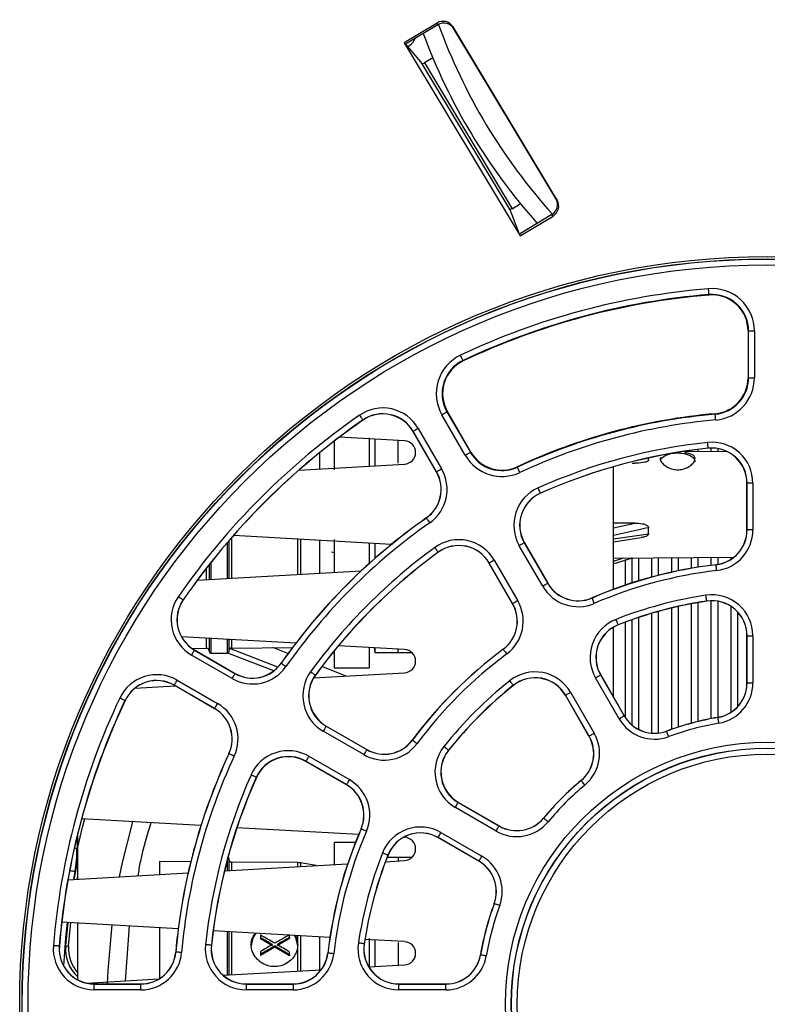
# Paper-space layout 'Sheet1' of a CAD drawing. Header units: millimetres. Extents: x -7 to 413, y -20 to 277.
# Tile 17 of 108: x 93 to 106, y 40 to 57. Entities that reach past the tile are written whole.
import ezdxf

# ---------------------------------------------------------------- set-up
doc = ezdxf.new("R2010")
doc.units = ezdxf.units.MM

psp = doc.layouts.new('Sheet1')

# ---------------------------------------------------------------- linework, layer by layer
at = {"color": 7, "linetype": 'Continuous', "lineweight": 25}
for p, q in [((100.07, 56.897), (99.506, 56.559)), ((100.082, 56.868), (99.527, 56.534)), ((100.082, 56.868), (100.07, 56.897)), ((102.13, 53.857), (100.345, 56.829)), ((100.345, 56.829), (100.356, 56.799)), ((102.109, 53.882), (100.356, 56.799)), ((99.506, 56.559), (101.498, 53.244)), ((99.506, 56.559), (99.527, 56.534)), ((99.527, 56.534), (99.815, 56.196)), ((99.995, 56.302), (99.851, 56.215)), ((101.323, 53.687), (99.815, 56.196)), ((99.851, 56.215), (101.356, 53.709)), ((101.356, 53.709), (101.501, 53.796)), ((102.109, 53.882), (102.13, 53.857)), ((101.486, 53.274), (101.323, 53.687)), ((102.041, 53.607), (101.486, 53.274)), ((102.062, 53.583), (102.041, 53.607)), ((101.498, 53.244), (102.062, 53.583)), ((101.498, 53.244), (101.486, 53.274)), ((104.739, 52.235), (104.74, 52.226)), ((105.41, 51.609), (105.41, 50.806)), ((105.418, 51.609), (105.41, 51.609)), ((105.418, 50.806), (105.418, 51.609)), ((105.418, 51.609), (105.518, 51.609)), ((105.518, 51.609), (105.518, 50.806)), ((100.515, 51.103), (100.518, 51.095)), ((105.418, 50.806), (105.41, 50.806)), ((105.418, 50.806), (105.518, 50.806)), ((100.239, 50.222), (100.247, 50.226)), ((100.239, 50.222), (100.641, 49.526)), ((100.648, 49.531), (100.247, 50.226)), ((98.794, 50.081), (98.796, 50.079)), ((100.554, 49.476), (100.153, 50.172)), ((104.846, 50.181), (104.845, 50.19)), ((99.659, 49.887), (99.657, 49.885)), ((100.058, 49.19), (99.657, 49.885)), ((100.061, 49.191), (99.659, 49.887)), ((99.746, 49.937), (100.147, 49.241)), ((98.301, 49.717), (98.301, 49.228)), ((99.512, 49.724), (98.393, 49.788)), ((98.901, 49.773), (98.901, 49.289)), ((99.001, 49.753), (99.001, 49.295)), ((99.401, 49.337), (99.401, 49.728)), ((105.063, 49.532), (104.289, 49.538)), ((104.727, 49.597), (104.727, 49.595)), ((100.641, 49.526), (100.648, 49.531)), ((103.701, 49.39), (103.701, 49.429)), ((97.696, 49.22), (99.512, 49.324)), ((101.449, 49.271), (101.445, 49.279)), ((103.101, 47.175), (103.101, 49.278)), ((103.419, 49.341), (103.468, 49.341)), ((100.061, 49.191), (100.058, 49.19)), ((105.393, 48.998), (105.391, 48.998)), ((105.391, 48.193), (105.391, 48.998)), ((105.493, 48.998), (105.393, 48.998)), ((105.393, 48.193), (105.393, 48.998)), ((105.493, 48.998), (105.493, 48.193)), ((101.844, 48.825), (101.845, 48.822)), ((99.885, 48.397), (99.883, 48.399)), ((103.468, 48.31), (103.101, 48.308)), ((103.701, 48.124), (103.701, 48.232)), ((105.393, 48.193), (105.391, 48.193)), ((105.493, 48.193), (105.393, 48.193)), ((99.285, 47.945), (96.575, 48.1)), ((98.301, 48.028), (98.301, 47.463)), ((103.101, 47.991), (103.572, 48.061)), ((96.491, 48.003), (96.491, 47.36)), ((98.901, 47.967), (98.901, 47.615)), ((99.001, 47.961), (99.001, 47.704)), ((101.883, 47.226), (101.48, 47.923)), ((101.567, 47.973), (101.569, 47.974)), ((101.567, 47.973), (101.969, 47.276)), ((101.569, 47.974), (101.971, 47.277)), ((98.301, 47.802), (98.257, 47.812)), ((100.088, 47.811), (100.09, 47.809)), ((101.051, 47.675), (101.454, 46.978)), ((103.095, 47.611), (103.426, 47.713)), ((103.101, 47.711), (105.166, 47.725)), ((103.301, 47.687), (103.301, 47.246)), ((96.161, 47.341), (96.161, 47.602)), ((100.965, 47.625), (100.963, 47.624)), ((101.365, 46.927), (100.963, 47.624)), ((101.367, 46.928), (100.965, 47.625)), ((104.86, 47.595), (104.86, 47.597)), ((95.951, 47.329), (98.765, 47.49)), ((101.969, 47.276), (101.971, 47.277)), ((102.73, 47.024), (102.729, 47.026)), ((95.708, 46.994), (95.71, 46.993)), ((101.367, 46.928), (101.365, 46.927)), ((104.701, 46.973), (104.702, 46.971)), ((103.101, 45.321), (103.101, 46.525)), ((103.178, 46.565), (103.179, 46.563)), ((103.301, 46.609), (103.301, 44.976)), ((97.641, 46.248), (95.679, 46.36)), ((96.161, 46.098), (96.161, 46.332)), ((105.391, 45.567), (105.391, 46.377)), ((105.393, 46.377), (105.391, 46.377)), ((105.393, 45.567), (105.393, 46.377)), ((105.393, 46.377), (105.493, 46.377)), ((105.493, 46.377), (105.493, 45.567)), ((95.86, 46.159), (96.11, 46.162)), ((96.491, 46.313), (96.491, 46.098)), ((97.335, 45.838), (96.511, 46.156)), ((96.54, 46.165), (97.585, 46.175)), ((97.508, 46.071), (97.247, 46.172)), ((99.512, 46.14), (98.375, 46.205)), ((98.901, 46.175), (98.901, 45.828)), ((98.987, 46.17), (99.001, 46.088)), ((99.001, 46.17), (99.001, 46.088)), ((96.548, 45.642), (95.852, 46.043)), ((95.902, 46.13), (95.904, 46.132)), ((95.902, 46.13), (96.598, 45.728)), ((95.904, 46.132), (96.599, 45.73)), ((96.181, 46.078), (96.471, 46.078)), ((97.264, 45.774), (96.476, 46.079)), ((98.301, 46.115), (98.301, 45.828)), ((99.001, 46.088), (99.636, 46.088)), ((99.401, 46.088), (99.401, 46.147)), ((101.205, 46.143), (101.204, 46.145)), ((97.392, 45.904), (97.39, 45.905)), ((98.51, 45.684), (98.089, 45.846)), ((98.301, 45.828), (98.901, 45.828)), ((96.598, 45.728), (96.599, 45.73)), ((97.949, 45.652), (99.512, 45.741)), ((97.978, 45.7), (97.98, 45.699)), ((103.196, 44.951), (102.79, 45.653)), ((102.877, 45.703), (102.879, 45.704)), ((102.877, 45.703), (103.282, 45.001)), ((102.879, 45.704), (103.284, 45.003)), ((94.88, 45.476), (95.571, 45.515)), ((95.555, 45.528), (95.554, 45.526)), ((96.249, 45.124), (95.554, 45.526)), ((96.25, 45.126), (95.555, 45.528)), ((95.605, 45.614), (96.3, 45.213)), ((101.378, 45.526), (101.38, 45.524)), ((105.393, 45.567), (105.391, 45.567)), ((105.393, 45.567), (105.493, 45.567)), ((102.275, 45.356), (102.273, 45.354)), ((102.678, 44.653), (102.273, 45.354)), ((102.68, 44.654), (102.275, 45.356)), ((102.362, 45.406), (102.767, 44.704)), ((94.709, 45.263), (94.711, 45.262)), ((96.25, 45.126), (96.249, 45.124)), ((103.282, 45.001), (103.284, 45.003)), ((104.893, 44.973), (104.892, 44.976)), ((98.164, 44.824), (98.165, 44.826)), ((98.164, 44.824), (98.861, 44.422)), ((98.165, 44.826), (98.862, 44.424)), ((98.811, 44.335), (98.114, 44.737)), ((102.68, 44.654), (102.678, 44.653)), ((104.012, 44.737), (104.011, 44.74)), ((99.645, 44.584), (99.643, 44.585)), ((96.495, 44.35), (96.493, 44.351)), ((97.866, 44.309), (98.563, 43.906)), ((98.861, 44.422), (98.862, 44.424)), ((100.263, 44.411), (100.265, 44.409)), ((97.816, 44.222), (97.815, 44.22)), ((98.512, 43.817), (97.815, 44.22)), ((98.513, 43.82), (97.816, 44.222)), ((96.964, 43.945), (96.967, 43.944)), ((98.513, 43.82), (98.512, 43.817)), ((102.544, 43.89), (102.542, 43.891)), ((100.433, 43.514), (100.435, 43.516)), ((100.433, 43.514), (101.135, 43.109)), ((100.435, 43.516), (101.136, 43.111)), ((101.085, 43.022), (100.383, 43.427)), ((96.013, 43.116), (93.964, 43.233)), ((101.135, 43.109), (101.136, 43.111)), ((101.899, 43.245), (101.897, 43.247)), ((93.9, 42.748), (93.9, 42.989)), ((98.721, 42.961), (96.632, 43.08)), ((98.765, 43.059), (98.763, 43.06)), ((100.136, 42.998), (100.837, 42.593)), ((98.667, 42.828), (98.301, 42.828)), ((98.301, 42.828), (98.301, 42.447)), ((99.512, 42.915), (99.496, 42.916)), ((100.086, 42.912), (100.085, 42.91)), ((100.786, 42.504), (100.085, 42.91)), ((100.787, 42.507), (100.086, 42.912)), ((93.9, 42.195), (93.9, 42.748)), ((99.224, 42.61), (99.226, 42.61)), ((93.839, 42.191), (93.9, 42.512)), ((95.839, 42.497), (95.301, 42.502)), ((95.301, 42.502), (95.301, 42.275)), ((96.418, 42.339), (98.533, 42.46)), ((96.491, 42.558), (96.491, 42.343)), ((97.676, 42.481), (96.54, 42.491)), ((97.995, 42.429), (97.725, 42.477)), ((99.183, 42.497), (99.512, 42.516)), ((99.401, 42.568), (99.21, 42.568)), ((99.636, 42.568), (99.401, 42.568)), ((99.401, 42.568), (99.401, 42.51)), ((100.787, 42.507), (100.786, 42.504)), ((93.729, 42.185), (95.793, 42.303)), ((93.891, 42.194), (93.9, 42.248)), ((101.052, 41.777), (101.049, 41.777)), ((95.624, 41.346), (93.623, 41.461)), ((93.691, 41.051), (93.731, 41.455)), ((93.741, 41.047), (93.781, 41.452)), ((93.9, 40.472), (93.9, 41.445)), ((94.784, 41.394), (94.712, 40.45)), ((95.301, 41.365), (95.301, 40.49)), ((98.228, 41.197), (96.224, 41.312)), ((96.491, 41.297), (96.491, 41.103)), ((96.491, 41.103), (96.491, 40.551)), ((97.036, 41.236), (97.036, 41.191)), ((97.036, 41.191), (97.036, 41.172)), ((97.241, 41.053), (97.036, 41.172)), ((97.536, 41.178), (97.321, 41.053)), ((97.536, 41.195), (97.536, 41.24)), ((97.536, 41.195), (97.536, 41.178)), ((98.816, 41.088), (98.818, 41.087)), ((99.512, 41.124), (98.83, 41.163)), ((98.901, 41.177), (98.901, 40.683)), ((99.001, 41.153), (99.001, 40.695)), ((99.401, 41.107), (99.401, 40.718)), ((93.579, 41.048), (93.582, 41.047)), ((93.691, 41.051), (93.741, 41.047)), ((95.583, 40.945), (95.58, 40.945)), ((96.192, 41.062), (96.194, 41.062)), ((97.281, 41.03), (97.036, 40.888)), ((97.036, 40.954), (97.036, 40.906)), ((97.281, 41.049), (97.281, 41.03)), ((97.536, 40.882), (97.281, 41.03)), ((97.536, 40.898), (97.536, 40.946)), ((98.194, 40.928), (98.192, 40.929)), ((97.036, 40.906), (97.036, 40.888)), ((97.536, 40.898), (97.536, 40.882)), ((100.816, 40.896), (100.813, 40.896)), ((96.397, 40.546), (98.079, 40.642)), ((98.897, 40.689), (99.512, 40.724)), ((94.053, 40.412), (95.289, 40.483)), ((94.18, 40.398), (94.983, 40.398)), ((94.18, 40.396), (94.18, 40.398)), ((94.18, 40.296), (94.18, 40.396)), ((94.18, 40.396), (94.983, 40.396)), ((94.983, 40.296), (94.18, 40.296)), ((94.983, 40.396), (94.983, 40.398)), ((94.983, 40.296), (94.983, 40.396)), ((96.791, 40.398), (97.596, 40.398)), ((96.791, 40.396), (96.791, 40.398)), ((96.791, 40.396), (97.596, 40.396)), ((96.791, 40.396), (96.791, 40.296)), ((97.596, 40.296), (96.791, 40.296)), ((97.596, 40.396), (97.596, 40.398)), ((97.596, 40.396), (97.596, 40.296)), ((99.412, 40.398), (100.222, 40.398)), ((99.412, 40.396), (99.412, 40.398)), ((99.412, 40.296), (99.412, 40.396)), ((99.412, 40.396), (100.222, 40.396)), ((100.222, 40.296), (99.412, 40.296)), ((100.222, 40.396), (100.222, 40.398)), ((100.222, 40.296), (100.222, 40.396))]:
    psp.add_line(p, q, dxfattribs=at)
at = {"color": 8, "linetype": 'Continuous', "lineweight": 25}
for p, q in [((104.549, 49.574), (104.549, 49.536)), ((104.773, 49.598), (104.773, 49.534)), ((104.889, 49.59), (104.889, 49.534)), ((98.053, 49.241), (98.053, 49.521)), ((103.101, 48.228), (103.468, 48.31)), ((96.54, 48.06), (96.54, 47.363)), ((97.676, 47.428), (97.676, 48.037)), ((97.725, 48.034), (97.725, 47.43)), ((98.053, 47.449), (98.053, 48.016)), ((103.101, 48.038), (103.701, 48.124)), ((96.471, 47.359), (96.471, 47.98)), ((103.101, 47.659), (103.275, 47.712)), ((103.413, 47.719), (103.413, 47.283)), ((103.529, 47.714), (103.529, 47.319)), ((103.753, 47.715), (103.753, 47.384)), ((103.869, 47.716), (103.869, 47.414)), ((104.093, 47.717), (104.093, 47.467)), ((104.209, 47.718), (104.209, 47.492)), ((104.433, 47.72), (104.433, 47.535)), ((104.549, 47.72), (104.549, 47.554)), ((104.773, 47.722), (104.773, 47.586)), ((104.889, 47.723), (104.889, 47.601)), ((105.113, 47.724), (105.113, 47.687)), ((96.11, 47.338), (96.11, 47.538)), ((96.181, 47.628), (96.181, 47.342)), ((104.093, 46.851), (104.093, 44.769)), ((104.209, 46.879), (104.209, 44.808)), ((104.433, 46.925), (104.433, 44.874)), ((104.549, 46.946), (104.549, 44.904)), ((104.773, 46.977), (104.773, 44.954)), ((104.889, 46.969), (104.889, 44.975)), ((105.113, 46.884), (105.113, 45.061)), ((103.529, 46.69), (103.529, 44.769)), ((103.753, 46.76), (103.753, 44.705)), ((103.869, 46.793), (103.869, 44.706)), ((105.229, 46.787), (105.229, 45.157)), ((103.413, 46.65), (103.413, 44.848)), ((96.11, 46.162), (96.11, 46.335)), ((96.181, 46.331), (96.181, 46.078)), ((96.471, 46.078), (96.471, 46.314)), ((96.54, 46.31), (96.54, 46.165)), ((93.886, 42.929), (93.886, 42.721)), ((93.886, 42.721), (93.837, 42.721)), ((96.471, 42.342), (96.471, 42.544)), ((96.54, 42.491), (96.54, 42.346)), ((97.676, 42.411), (97.676, 42.481)), ((97.725, 42.477), (97.725, 42.414)), ((93.849, 42.326), (93.824, 42.19)), ((96.471, 41.111), (96.471, 41.298)), ((96.54, 41.294), (96.54, 41.074)), ((96.471, 40.55), (96.471, 41.111)), ((97.676, 41.07), (97.676, 41.229)), ((97.725, 41.226), (97.725, 40.622)), ((98.053, 40.609), (98.053, 41.207)), ((96.54, 41.074), (96.54, 40.554)), ((97.676, 40.619), (97.676, 41.07))]:
    psp.add_line(p, q, dxfattribs=at)
at = {"color": 7, "linetype": 'Continuous', "lineweight": 25, "flags": 128}
for points in [[(104.739, 52.235), (104.739, 52.237), (104.739, 52.243), (104.738, 52.252), (104.737, 52.265), (104.736, 52.28), (104.734, 52.297), (104.733, 52.315), (104.731, 52.334)], [(100.515, 51.103), (100.514, 51.105), (100.511, 51.11), (100.507, 51.119), (100.502, 51.13), (100.495, 51.143), (100.488, 51.159), (100.48, 51.176), (100.472, 51.193)], [(100.153, 50.172), (100.169, 50.181), (100.186, 50.19), (100.2, 50.199), (100.213, 50.207), (100.224, 50.213), (100.232, 50.217), (100.237, 50.22), (100.239, 50.222)], [(98.738, 50.163), (98.749, 50.147), (98.759, 50.132), (98.769, 50.118), (98.777, 50.105), (98.785, 50.095), (98.79, 50.087), (98.793, 50.082), (98.794, 50.081)], [(104.855, 50.082), (104.853, 50.101), (104.851, 50.119), (104.85, 50.136), (104.849, 50.151), (104.847, 50.164), (104.847, 50.173), (104.846, 50.179), (104.846, 50.181)], [(99.746, 49.937), (99.729, 49.927), (99.713, 49.918), (99.698, 49.909), (99.685, 49.902), (99.674, 49.895), (99.666, 49.891), (99.661, 49.888), (99.659, 49.887)], [(104.727, 49.597), (104.727, 49.599), (104.726, 49.605), (104.725, 49.614), (104.724, 49.627), (104.722, 49.642), (104.721, 49.659), (104.719, 49.677), (104.717, 49.696)], [(100.554, 49.476), (100.571, 49.486), (100.587, 49.495), (100.602, 49.504), (100.615, 49.511), (100.626, 49.517), (100.634, 49.522), (100.639, 49.525), (100.641, 49.526)], [(103.905, 49.391), (103.923, 49.424), (103.988, 49.472), (104.086, 49.504), (104.201, 49.515), (104.315, 49.504), (104.413, 49.472), (104.478, 49.424), (104.501, 49.367)], [(100.147, 49.241), (100.131, 49.232), (100.114, 49.222), (100.1, 49.214), (100.087, 49.206), (100.076, 49.2), (100.068, 49.195), (100.063, 49.192), (100.061, 49.191)], [(101.491, 49.18), (101.483, 49.198), (101.475, 49.215), (101.468, 49.23), (101.462, 49.244), (101.456, 49.255), (101.453, 49.264), (101.45, 49.269), (101.449, 49.271)], [(101.844, 48.825), (101.843, 48.827), (101.841, 48.832), (101.837, 48.84), (101.832, 48.852), (101.826, 48.866), (101.819, 48.881), (101.811, 48.898), (101.803, 48.916)], [(99.885, 48.397), (99.886, 48.395), (99.889, 48.39), (99.895, 48.382), (99.902, 48.372), (99.911, 48.36), (99.921, 48.346), (99.931, 48.331), (99.942, 48.315)], [(100.03, 47.892), (100.041, 47.876), (100.052, 47.861), (100.062, 47.847), (100.071, 47.835), (100.078, 47.825), (100.084, 47.817), (100.087, 47.813), (100.088, 47.811)], [(101.567, 47.973), (101.565, 47.972), (101.56, 47.969), (101.552, 47.964), (101.541, 47.958), (101.528, 47.95), (101.513, 47.942), (101.497, 47.932), (101.48, 47.923)], [(101.051, 47.675), (101.035, 47.665), (101.019, 47.656), (101.004, 47.648), (100.991, 47.64), (100.98, 47.634), (100.972, 47.629), (100.967, 47.626), (100.965, 47.625)], [(104.872, 47.495), (104.87, 47.514), (104.868, 47.533), (104.866, 47.55), (104.864, 47.565), (104.862, 47.577), (104.861, 47.586), (104.861, 47.592), (104.86, 47.595)], [(101.969, 47.276), (101.967, 47.274), (101.962, 47.271), (101.954, 47.267), (101.943, 47.261), (101.93, 47.253), (101.915, 47.244), (101.899, 47.235), (101.883, 47.226)], [(95.626, 47.051), (95.642, 47.04), (95.657, 47.03), (95.671, 47.02), (95.684, 47.011), (95.694, 47.004), (95.702, 46.999), (95.706, 46.996), (95.708, 46.994)], [(102.769, 46.932), (102.762, 46.95), (102.754, 46.967), (102.748, 46.982), (102.742, 46.996), (102.737, 47.008), (102.733, 47.016), (102.731, 47.022), (102.73, 47.024)], [(104.701, 46.973), (104.701, 46.975), (104.7, 46.981), (104.699, 46.99), (104.697, 47.003), (104.695, 47.018), (104.692, 47.035), (104.689, 47.053), (104.686, 47.072)], [(101.454, 46.978), (101.437, 46.968), (101.421, 46.959), (101.406, 46.95), (101.393, 46.943), (101.382, 46.937), (101.374, 46.932), (101.369, 46.929), (101.367, 46.928)], [(103.178, 46.565), (103.178, 46.567), (103.175, 46.573), (103.172, 46.581), (103.167, 46.593), (103.162, 46.607), (103.156, 46.623), (103.149, 46.64), (103.142, 46.658)], [(95.902, 46.13), (95.901, 46.128), (95.898, 46.123), (95.894, 46.115), (95.887, 46.104), (95.88, 46.091), (95.871, 46.076), (95.862, 46.06), (95.852, 46.043)], [(101.205, 46.143), (101.207, 46.142), (101.21, 46.137), (101.216, 46.129), (101.223, 46.119), (101.232, 46.107), (101.242, 46.094), (101.253, 46.079), (101.265, 46.063)], [(97.392, 45.904), (97.394, 45.903), (97.399, 45.899), (97.406, 45.894), (97.417, 45.887), (97.429, 45.878), (97.443, 45.868), (97.458, 45.858), (97.474, 45.847)], [(96.598, 45.728), (96.597, 45.726), (96.594, 45.721), (96.589, 45.713), (96.583, 45.702), (96.575, 45.689), (96.567, 45.674), (96.557, 45.658), (96.548, 45.642)], [(97.897, 45.759), (97.913, 45.748), (97.928, 45.737), (97.942, 45.727), (97.954, 45.718), (97.964, 45.711), (97.971, 45.705), (97.976, 45.702), (97.978, 45.7)], [(102.79, 45.653), (102.807, 45.663), (102.823, 45.672), (102.838, 45.681), (102.851, 45.688), (102.862, 45.694), (102.87, 45.699), (102.875, 45.702), (102.877, 45.703)], [(95.555, 45.528), (95.556, 45.53), (95.559, 45.535), (95.563, 45.543), (95.57, 45.554), (95.577, 45.567), (95.586, 45.582), (95.595, 45.598), (95.605, 45.614)], [(101.378, 45.526), (101.377, 45.527), (101.373, 45.532), (101.367, 45.539), (101.359, 45.549), (101.35, 45.561), (101.339, 45.574), (101.328, 45.589), (101.316, 45.604)], [(102.275, 45.356), (102.277, 45.357), (102.282, 45.36), (102.29, 45.364), (102.301, 45.371), (102.314, 45.378), (102.329, 45.387), (102.345, 45.396), (102.362, 45.406)], [(94.709, 45.263), (94.707, 45.264), (94.702, 45.267), (94.693, 45.271), (94.682, 45.276), (94.668, 45.283), (94.653, 45.29), (94.636, 45.298), (94.618, 45.306)], [(96.25, 45.126), (96.251, 45.128), (96.254, 45.133), (96.259, 45.141), (96.265, 45.152), (96.273, 45.165), (96.281, 45.18), (96.29, 45.196), (96.3, 45.213)], [(103.196, 44.951), (103.212, 44.961), (103.228, 44.97), (103.243, 44.979), (103.256, 44.986), (103.267, 44.993), (103.275, 44.997), (103.28, 45), (103.282, 45.001)], [(104.91, 44.875), (104.907, 44.894), (104.903, 44.912), (104.901, 44.929), (104.898, 44.944), (104.896, 44.956), (104.894, 44.965), (104.893, 44.971), (104.893, 44.973)], [(98.164, 44.824), (98.163, 44.822), (98.16, 44.817), (98.155, 44.809), (98.149, 44.798), (98.141, 44.785), (98.133, 44.77), (98.123, 44.754), (98.114, 44.737)], [(102.68, 44.654), (102.682, 44.655), (102.687, 44.658), (102.695, 44.663), (102.706, 44.669), (102.719, 44.676), (102.734, 44.685), (102.75, 44.694), (102.767, 44.704)], [(104.047, 44.644), (104.04, 44.662), (104.034, 44.679), (104.028, 44.695), (104.023, 44.709), (104.018, 44.721), (104.015, 44.73), (104.013, 44.735), (104.012, 44.737)], [(99.645, 44.584), (99.647, 44.582), (99.652, 44.579), (99.659, 44.573), (99.669, 44.566), (99.682, 44.557), (99.695, 44.547), (99.71, 44.535), (99.726, 44.524)], [(100.263, 44.411), (100.262, 44.412), (100.257, 44.416), (100.25, 44.422), (100.24, 44.429), (100.228, 44.439), (100.215, 44.45), (100.2, 44.461), (100.185, 44.473)], [(96.586, 44.308), (96.568, 44.316), (96.551, 44.324), (96.536, 44.331), (96.522, 44.338), (96.511, 44.343), (96.502, 44.347), (96.497, 44.349), (96.495, 44.35)], [(97.866, 44.309), (97.857, 44.292), (97.847, 44.276), (97.839, 44.261), (97.831, 44.248), (97.825, 44.237), (97.82, 44.229), (97.817, 44.224), (97.816, 44.222)], [(98.861, 44.422), (98.86, 44.42), (98.857, 44.415), (98.852, 44.406), (98.846, 44.396), (98.838, 44.383), (98.83, 44.368), (98.82, 44.352), (98.811, 44.335)], [(96.964, 43.945), (96.962, 43.946), (96.957, 43.948), (96.948, 43.952), (96.937, 43.957), (96.923, 43.963), (96.908, 43.97), (96.891, 43.978), (96.873, 43.985)], [(98.563, 43.906), (98.554, 43.889), (98.544, 43.873), (98.536, 43.859), (98.528, 43.845), (98.522, 43.835), (98.517, 43.827), (98.514, 43.822), (98.513, 43.82)], [(102.608, 43.813), (102.596, 43.828), (102.584, 43.842), (102.573, 43.855), (102.563, 43.867), (102.555, 43.876), (102.549, 43.883), (102.545, 43.888), (102.544, 43.89)], [(100.383, 43.427), (100.393, 43.444), (100.402, 43.46), (100.411, 43.475), (100.418, 43.488), (100.425, 43.499), (100.429, 43.507), (100.432, 43.512), (100.433, 43.514)], [(94.836, 43.183), (94.661, 42.484), (94.61, 42.235)], [(101.976, 43.181), (101.961, 43.193), (101.947, 43.205), (101.934, 43.216), (101.922, 43.226), (101.913, 43.234), (101.906, 43.24), (101.901, 43.244), (101.899, 43.245)], [(98.857, 43.019), (98.839, 43.027), (98.822, 43.034), (98.807, 43.041), (98.793, 43.047), (98.781, 43.052), (98.773, 43.056), (98.767, 43.058), (98.765, 43.059)], [(100.086, 42.912), (100.087, 42.914), (100.09, 42.919), (100.094, 42.927), (100.101, 42.938), (100.108, 42.951), (100.117, 42.966), (100.126, 42.982), (100.136, 42.998)], [(101.085, 43.022), (101.095, 43.039), (101.104, 43.055), (101.112, 43.07), (101.12, 43.083), (101.126, 43.093), (101.131, 43.102), (101.134, 43.107), (101.135, 43.109)], [(99.224, 42.61), (99.222, 42.611), (99.216, 42.613), (99.208, 42.617), (99.196, 42.621), (99.182, 42.627), (99.166, 42.633), (99.149, 42.64), (99.131, 42.647)], [(100.787, 42.507), (100.789, 42.509), (100.792, 42.514), (100.796, 42.522), (100.802, 42.533), (100.81, 42.546), (100.819, 42.56), (100.828, 42.577), (100.837, 42.593)], [(101.145, 41.742), (101.127, 41.749), (101.11, 41.755), (101.094, 41.761), (101.08, 41.766), (101.068, 41.77), (101.059, 41.774), (101.054, 41.776), (101.052, 41.777)], [(94.481, 41.412), (94.415, 40.626), (94.406, 40.398)], [(96.957, 41.27), (96.906, 41.19), (96.876, 41.052)], [(97.676, 41.052), (97.646, 41.19), (97.623, 41.232)], [(98.816, 41.088), (98.814, 41.088), (98.808, 41.089), (98.799, 41.09), (98.786, 41.092), (98.771, 41.094), (98.754, 41.097), (98.736, 41.1), (98.717, 41.102)], [(93.579, 41.048), (93.577, 41.048), (93.571, 41.048), (93.562, 41.049), (93.549, 41.05), (93.534, 41.051), (93.517, 41.053), (93.499, 41.054), (93.48, 41.056)], [(95.682, 40.936), (95.663, 40.938), (95.645, 40.94), (95.627, 40.941), (95.612, 40.943), (95.6, 40.944), (95.591, 40.944), (95.585, 40.945), (95.583, 40.945)], [(96.192, 41.062), (96.19, 41.062), (96.184, 41.063), (96.174, 41.064), (96.162, 41.065), (96.147, 41.067), (96.13, 41.068), (96.112, 41.07), (96.092, 41.072)], [(98.294, 40.917), (98.274, 40.919), (98.256, 40.921), (98.239, 40.923), (98.224, 40.925), (98.212, 40.926), (98.202, 40.927), (98.197, 40.928), (98.194, 40.928)], [(100.914, 40.879), (100.895, 40.882), (100.877, 40.885), (100.86, 40.888), (100.845, 40.891), (100.833, 40.893), (100.824, 40.895), (100.818, 40.896), (100.816, 40.896)]]:
    psp.add_lwpolyline(points, dxfattribs=at)
at = {"color": 8, "linetype": 'Continuous', "lineweight": 25, "flags": 128}
for points in [[(93.9, 42.748), (93.982, 43.089), (94.019, 43.23)], [(93.849, 42.326), (93.83, 42.329), (93.811, 42.333), (93.794, 42.336), (93.779, 42.339), (93.767, 42.341), (93.758, 42.343)], [(93.716, 41.455), (93.689, 41.192), (93.653, 40.71)]]:
    psp.add_lwpolyline(points, dxfattribs=at)
at = {"color": 7, "linetype": 'Continuous', "lineweight": 25}
for radius in [12.84, 12.8, 12.796, 12.696, 4.499, 4.399, 4.396, 4.296]:
    psp.add_circle((105.741, 40.048), radius, dxfattribs=at)
at = {"color": 8, "linetype": 'Continuous', "lineweight": 25}
psp.add_arc((109.401, 60.248), 9.9, 199.9265, 222.0735, dxfattribs=at)
at = {"color": 7, "linetype": 'Continuous', "lineweight": 25}
for centre, radius, start, end in [((109.401, 60.248), 10.2, 200.2536, 221.7464), ((99.501, 56.691), 0.2, 286.4648, 343.4798), ((105.741, 40.048), 12.328, 94.6976, 115.3024), ((104.791, 51.609), 0.728, 360, 94.6976), ((105.741, 40.048), 12.228, 94.6976, 115.3024), ((105.741, 40.048), 12.219, 94.6976, 115.3024), ((104.791, 51.609), 0.628, 0, 94.6976), ((104.791, 51.609), 0.619, 0, 94.6976), ((100.783, 50.535), 0.728, 115.3024, 210), ((100.783, 50.535), 0.628, 115.3024, 210), ((100.783, 50.535), 0.619, 115.3024, 210), ((104.791, 50.806), 0.619, 275.0464, 0), ((104.791, 50.806), 0.628, 275.0464, 0), ((104.791, 50.806), 0.728, 275.0464, 0), ((99.137, 49.585), 0.702, 30, 124.6976), ((105.741, 40.048), 12.302, 124.6976, 145.3024), ((105.741, 40.048), 12.202, 124.6976, 145.3024), ((105.741, 40.048), 12.2, 124.6976, 145.3024), ((99.137, 49.585), 0.602, 30, 124.6976), ((99.137, 49.585), 0.6, 30, 124.6976), ((105.741, 40.048), 10.181, 95.0464, 114.9536), ((105.741, 40.048), 10.172, 95.0464, 114.9536), ((105.741, 40.048), 10.072, 95.0464, 114.9536), ((99.501, 49.524), 0.2, 273.2765, 86.7235), ((105.741, 40.048), 9.702, 96.0592, 113.9408), ((105.741, 40.048), 9.602, 96.0592, 113.9408), ((105.741, 40.048), 9.6, 96.0592, 113.9408), ((104.791, 48.998), 0.702, 0, 96.0592), ((104.791, 48.998), 0.602, 0, 96.0592), ((104.791, 48.998), 0.6, 0, 96.0592), ((101.184, 49.84), 0.728, 210, 294.9536), ((101.184, 49.84), 0.628, 210, 294.9536), ((101.184, 49.84), 0.619, 210, 294.9536), ((99.539, 48.89), 0.702, 305.0464, 30), ((99.539, 48.89), 0.6, 305.0464, 30), ((99.539, 48.89), 0.602, 305.0464, 30), ((102.089, 48.274), 0.702, 113.9408, 210), ((102.089, 48.274), 0.602, 113.9408, 210), ((102.089, 48.274), 0.6, 113.9408, 210), ((105.741, 40.048), 10.2, 125.0464, 144.9536), ((105.741, 40.048), 10.198, 125.0464, 144.9536), ((105.741, 40.048), 10.098, 125.0464, 144.9536), ((104.791, 48.193), 0.602, 276.6529, 0), ((104.791, 48.193), 0.6, 276.6529, 0), ((104.791, 48.193), 0.702, 276.6529, 0), ((100.443, 47.324), 0.702, 30, 126.0592), ((105.741, 40.048), 9.702, 126.0592, 143.9408), ((100.443, 47.324), 0.602, 30, 126.0592), ((100.443, 47.324), 0.6, 30, 126.0592), ((105.741, 40.048), 9.602, 126.0592, 143.9408), ((105.741, 40.048), 9.6, 126.0592, 143.9408), ((105.741, 40.048), 7.6, 96.6529, 113.3471), ((105.741, 40.048), 7.598, 96.6529, 113.3471), ((105.741, 40.048), 7.498, 96.6529, 113.3471), ((102.491, 47.577), 0.702, 210, 293.3471), ((102.491, 47.577), 0.602, 210, 293.3471), ((102.491, 47.577), 0.6, 210, 293.3471), ((96.204, 46.651), 0.702, 145.3024, 240), ((105.741, 40.048), 7.102, 98.5364, 111.4636), ((104.791, 46.377), 0.702, 0, 98.5364), ((96.204, 46.651), 0.602, 145.3024, 240), ((96.204, 46.651), 0.6, 145.3024, 240), ((100.846, 46.627), 0.6, 306.6529, 30), ((100.846, 46.627), 0.602, 306.6529, 30), ((100.846, 46.627), 0.702, 306.6529, 30), ((105.741, 40.048), 7.002, 98.5364, 111.4636), ((105.741, 40.048), 7, 98.5364, 111.4636), ((104.791, 46.377), 0.602, 0, 98.5364), ((104.791, 46.377), 0.6, 0, 98.5364), ((103.399, 46.004), 0.702, 111.4636, 210), ((103.399, 46.004), 0.602, 111.4636, 210), ((103.399, 46.004), 0.6, 111.4636, 210), ((96.111, 46.112), 0.05, 360, 90.5), ((96.541, 46.115), 0.05, 90.5, 180), ((96.181, 46.098), 0.02, 180, 270), ((96.471, 46.098), 0.02, 270, 360), ((99.501, 45.941), 0.2, 273.2765, 86.7235), ((105.741, 40.048), 7.6, 126.6529, 143.3471), ((105.741, 40.048), 7.598, 126.6529, 143.3471), ((105.741, 40.048), 7.498, 126.6529, 143.3471), ((96.899, 46.25), 0.702, 240, 324.9536), ((96.899, 46.25), 0.602, 240, 324.9536), ((96.899, 46.25), 0.6, 240, 324.9536), ((95.254, 45.006), 0.702, 60, 154.6976), ((98.465, 45.346), 0.702, 143.9408, 240), ((98.465, 45.346), 0.602, 143.9408, 240), ((98.465, 45.346), 0.6, 143.9408, 240), ((101.753, 45.054), 0.702, 30, 128.5364), ((101.753, 45.054), 0.602, 30, 128.5364), ((101.753, 45.054), 0.6, 30, 128.5364), ((95.254, 45.006), 0.602, 60, 154.6976), ((95.254, 45.006), 0.6, 60, 154.6976), ((105.741, 40.048), 7.102, 128.5364, 141.4636), ((105.741, 40.048), 7.002, 128.5364, 141.4636), ((105.741, 40.048), 7, 128.5364, 141.4636), ((104.791, 45.567), 0.6, 279.7671, 0), ((104.791, 45.567), 0.602, 279.7671, 0), ((104.791, 45.567), 0.702, 279.7671, 0), ((105.741, 40.048), 12.302, 154.6976, 175.3024), ((105.741, 40.048), 12.202, 154.6976, 175.3024), ((105.741, 40.048), 12.2, 154.6976, 175.3024), ((95.949, 44.605), 0.702, 335.0464, 60), ((95.949, 44.605), 0.6, 335.0464, 60), ((95.949, 44.605), 0.602, 335.0464, 60), ((103.804, 45.303), 0.602, 210, 290.2329), ((103.804, 45.303), 0.6, 210, 290.2329), ((105.741, 40.048), 5, 99.7671, 110.2329), ((105.741, 40.048), 4.998, 99.7671, 110.2329), ((103.804, 45.303), 0.702, 210, 290.2329), ((105.741, 40.048), 4.898, 99.7671, 110.2329), ((102.159, 44.353), 0.6, 309.7671, 30), ((102.159, 44.353), 0.602, 309.7671, 30), ((102.159, 44.353), 0.702, 309.7671, 30), ((99.162, 44.943), 0.702, 240, 323.3471), ((99.162, 44.943), 0.602, 240, 323.3471), ((99.162, 44.943), 0.6, 240, 323.3471), ((100.735, 44.035), 0.702, 141.4636, 240), ((105.741, 40.048), 10.2, 155.0464, 174.9536), ((105.741, 40.048), 10.198, 155.0464, 174.9536), ((105.741, 40.048), 10.098, 155.0464, 174.9536), ((97.515, 43.7), 0.702, 60, 156.0592), ((97.515, 43.7), 0.602, 60, 156.0592), ((97.515, 43.7), 0.6, 60, 156.0592), ((100.735, 44.035), 0.602, 141.4636, 240), ((100.735, 44.035), 0.6, 141.4636, 240), ((105.741, 40.048), 9.702, 156.0592, 173.9408), ((105.741, 40.048), 9.602, 156.0592, 173.9408), ((105.741, 40.048), 9.6, 156.0592, 173.9408), ((98.212, 43.298), 0.6, 336.6529, 60), ((98.212, 43.298), 0.602, 336.6529, 60), ((98.212, 43.298), 0.702, 336.6529, 60), ((105.741, 40.048), 5, 129.7671, 140.2329), ((105.741, 40.048), 4.998, 129.7671, 140.2329), ((105.741, 40.048), 4.898, 129.7671, 140.2329), ((101.436, 43.63), 0.702, 240, 320.2329), ((101.436, 43.63), 0.602, 240, 320.2329), ((101.436, 43.63), 0.6, 240, 320.2329), ((105.741, 40.048), 7.6, 156.6529, 173.3471), ((105.741, 40.048), 7.598, 156.6529, 173.3471), ((105.741, 40.048), 7.498, 156.6529, 173.3471), ((99.785, 42.39), 0.702, 60, 158.5364), ((99.785, 42.39), 0.602, 60, 158.5364), ((99.785, 42.39), 0.6, 60, 158.5364), ((99.501, 42.716), 0.2, 273.2765, 86.7235), ((91.76, 42.721), 2.125, 349.2978, 0), ((105.741, 40.048), 7.102, 158.5364, 171.4636), ((105.741, 40.048), 7.002, 158.5364, 171.4636), ((105.741, 40.048), 7, 158.5364, 171.4636), ((96.471, 42.558), 0.02, 0, 64.4273), ((96.541, 42.541), 0.05, 180, 269.5), ((97.673, 42.181), 0.3, 80.0515, 89.5), ((100.486, 41.985), 0.6, 339.7671, 60), ((100.486, 41.985), 0.602, 339.7671, 60), ((100.486, 41.985), 0.702, 339.7671, 60), ((105.741, 40.048), 5, 159.7671, 170.2329), ((105.741, 40.048), 4.998, 159.7671, 170.2329), ((105.741, 40.048), 4.898, 159.7671, 170.2329), ((99.412, 40.998), 0.702, 171.4636, 270), ((99.412, 40.998), 0.602, 171.4636, 270), ((99.412, 40.998), 0.6, 171.4636, 270), ((99.501, 40.924), 0.2, 273.2765, 86.7235), ((94.18, 40.998), 0.702, 175.3024, 270), ((94.18, 40.998), 0.602, 175.3024, 270), ((94.18, 40.998), 0.6, 175.3024, 270), ((94.339, 40.998), 0.65, 175.3024, 227.5451), ((94.339, 40.998), 0.6, 175.3024, 222.9784), ((94.983, 40.998), 0.602, 270, 354.9536), ((94.983, 40.998), 0.6, 270, 354.9536), ((94.983, 40.998), 0.702, 270, 354.9536), ((96.791, 40.998), 0.702, 173.9408, 270), ((96.791, 40.998), 0.602, 173.9408, 270), ((96.791, 40.998), 0.6, 173.9408, 270), ((97.596, 40.998), 0.6, 270, 353.3471), ((97.596, 40.998), 0.602, 270, 353.3471), ((97.596, 40.998), 0.702, 270, 353.3471), ((100.222, 40.998), 0.602, 270, 350.2329), ((100.222, 40.998), 0.6, 270, 350.2329), ((100.222, 40.998), 0.702, 270, 350.2329)]:
    psp.add_arc(centre, radius, start, end, dxfattribs=at)
for centre, major_axis, ratio, start_param, end_param in [((100.173, 56.726), (0.074, -0.186), 0.998592, 1.736029, 3.306369), ((100.185, 56.696), (0.074, -0.186), 0.998592, 1.736029, 3.306369), ((99.85, 56.217), (0.0343, 0.0206), 0.052408, 3.150319, 4.712389), ((101.938, 53.779), (-0.13, 0.152), 0.998592, 2.976816, 4.547156), ((101.958, 53.754), (-0.13, 0.152), 0.998592, 2.976816, 4.547156), ((101.357, 53.708), (0.0343, 0.0206), 0.052408, 1.570796, 3.132866), ((97.272, 40.059), (3.811, -2.334), 0.200577, 1.690609, 1.754461), ((97.191, 40.059), (3.81, -2.335), 0.200611, 1.680122, 1.733412), ((97.186, 39.998), (3.812, 2.335), 0.200578, 1.357176, 1.423704), ((97.267, 39.998), (3.809, 2.334), 0.200611, 1.378242, 1.434201), ((97.186, 39.998), (3.81, 2.335), 0.200611, 1.434201, 1.487489), ((97.267, 39.998), (3.808, 2.335), 0.200635, 1.444675, 1.508565), ((97.191, 40.059), (3.809, -2.335), 0.200634, 1.603089, 1.669653), ((97.272, 40.059), (3.809, -2.334), 0.200611, 1.624164, 1.680121)]:
    psp.add_ellipse(centre, major_axis=major_axis, ratio=ratio, start_param=start_param, end_param=end_param, dxfattribs=at)
for points, knots in [([(103.701, 49.39), (103.7, 49.387), (103.699, 49.382), (103.69, 49.374), (103.67, 49.363), (103.607, 49.346), (103.534, 49.341), (103.478, 49.341), (103.468, 49.341)], [0, 0, 0, 0, 0.0513052, 0.1023646, 0.1907031, 0.3627049, 0.8820218, 1, 1, 1, 1]), ([(103.907, 49.436), (103.904, 49.428), (103.896, 49.406), (103.919, 49.359), (103.969, 49.304), (104.047, 49.256), (104.143, 49.227), (104.244, 49.225), (104.34, 49.248), (104.39, 49.278), (104.415, 49.293)], [0, 0, 0, 0, 0.070614, 0.199562, 0.329706, 0.46599, 0.604961, 0.738239, 0.866327, 1, 1, 1, 1]), ([(104.415, 49.293), (104.436, 49.311), (104.478, 49.346), (104.504, 49.403), (104.498, 49.45), (104.461, 49.485), (104.402, 49.507), (104.348, 49.514), (104.323, 49.516)], [0, 0, 0, 0, 0.175147, 0.3505212, 0.520175, 0.6866411, 0.8585304, 1, 1, 1, 1]), ([(103.468, 48.31), (103.51, 48.308), (103.566, 48.307), (103.635, 48.29), (103.668, 48.276), (103.689, 48.259), (103.699, 48.246), (103.7, 48.236), (103.701, 48.232)], [0, 0, 0, 0, 0.474568, 0.629214, 0.807652, 0.878293, 0.94961, 1, 1, 1, 1]), ([(103.701, 48.124), (103.7, 48.12), (103.699, 48.113), (103.69, 48.1), (103.67, 48.085), (103.629, 48.069), (103.593, 48.066), (103.572, 48.065)], [0, 0, 0, 0, 0.085027, 0.169648, 0.316049, 0.601104, 1, 1, 1, 1]), ([(95.154, 43.165), (95.086, 42.946), (94.993, 42.647), (94.943, 42.337), (94.929, 42.254)], [0, 0, 0, 0, 0.730642, 1, 1, 1, 1]), ([(97.676, 41.07), (97.674, 41.044), (97.67, 40.979), (97.629, 40.886), (97.554, 40.796), (97.453, 40.727), (97.322, 40.69), (97.186, 40.698), (97.061, 40.749), (96.959, 40.836), (96.892, 40.948), (96.869, 41.071), (96.887, 41.185), (96.929, 41.244), (96.948, 41.27)], [0, 0, 0, 0, 0.056519, 0.145564, 0.210313, 0.300362, 0.390439, 0.479758, 0.568694, 0.658535, 0.749227, 0.839388, 0.928415, 1, 1, 1, 1]), ([(97.632, 41.231), (97.633, 41.231), (97.66, 41.199), (97.672, 41.14), (97.675, 41.085), (97.676, 41.07)], [0, 0, 0, 0, 0.016597, 0.735254, 1, 1, 1, 1])]:
    psp.add_open_spline(points, degree=3, knots=knots, dxfattribs=at)
at = {"color": 8, "linetype": 'Continuous', "lineweight": 25}
psp.add_open_spline([(103.701, 48.232), (103.638, 48.218), (103.438, 48.172), (103.238, 48.127), (103.101, 48.096)], degree=3, knots=[0, 0, 0, 0, 0.3119735, 1, 1, 1, 1], dxfattribs=at)

doc.saveas('drawing.dxf')
